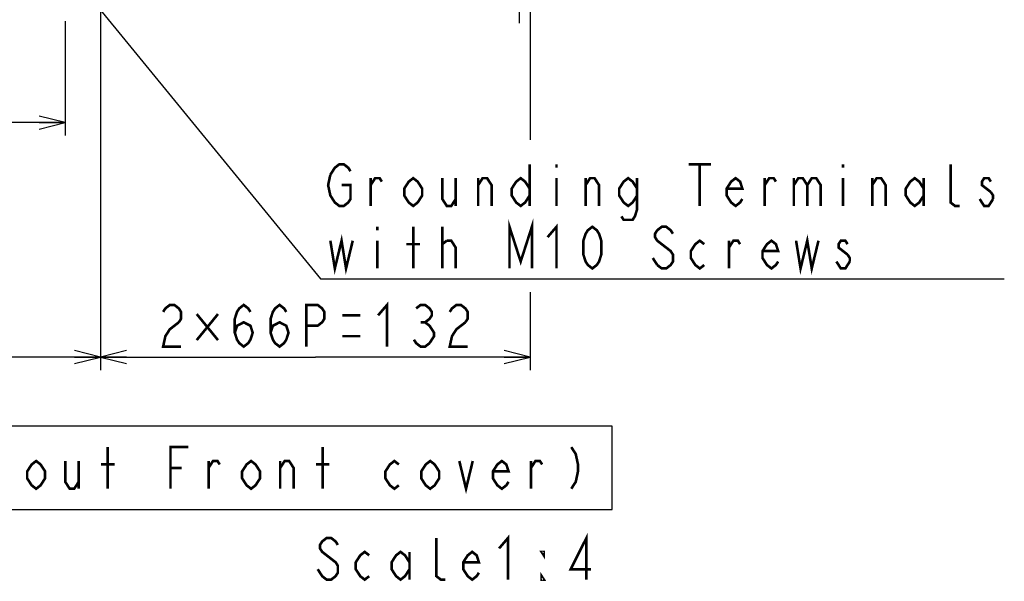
# Model space of a CAD drawing. Extents: x 27 to 410, y 33 to 287.
# Tile 25 of 31: x 234 to 310, y 33 to 76. Entities that reach past the tile are written whole.
import ezdxf

# ---------------------------------------------------------------- set-up
doc = ezdxf.new("R2010")
doc.units = 0
doc.header["$LTSCALE"] = 23.1
doc.linetypes.add('CENTER', pattern=[0.6, 0.375, -0.075, 0.075, -0.075])
doc.layers.get('0').update_dxf_attribs({"linetype": 'CONTINUOUS'})
for name, color, linetype in [('ALL_AXIS', 7, 'CONTINUOUS'), ('ALL_DIM', 7, 'CONTINUOUS'), ('ALL_NOTE', 7, 'CONTINUOUS')]:
    doc.layers.add(name, color=color, linetype=linetype)
doc.dimstyles.get("Standard").update_dxf_attribs({"dimtxt": 2.5, "dimasz": 2.5, "dimexe": 1.25, "dimexo": 0.625, "dimtad": 1, "dimcen": 2.5, "dimazin": 3, "dimtfac": 1, "dimtmove": 0, "dimatfit": 3})

# ---------------------------------------------------------------- blocks, each defined once
blk = doc.blocks.new('_OPEN')
at = {"color": 0, "linetype": 'BYBLOCK'}
for p, q in [((0, 0), (-1, 0.25)), ((-1, -0.25), (0, 0)), ((-1, 0), (0, 0))]:
    blk.add_line(p, q, dxfattribs=at)
blk = doc.blocks.new('*D19')
at = {"layer": 'ALL_DIM', "color": 2, "linetype": 'CONTINUOUS'}
for p, q in [((225.944, 75.816), (225.944, 67.016)), ((237.444, 75.816), (237.444, 67.016)), ((225.944, 68.016), (231.694, 68.016)), ((237.444, 68.016), (231.694, 68.016))]:
    blk.add_line(p, q, dxfattribs=at)
at = {"layer": 'ALL_DIM', "color": 2, "linetype": 'CONTINUOUS', "xscale": 2, "yscale": 2, "zscale": 2, "rotation": 180}
blk.add_blockref('_OPEN', (225.944, 68.016), dxfattribs=at)
at = {"layer": 'ALL_DIM', "color": 2, "linetype": 'CONTINUOUS', "xscale": 2, "yscale": 2, "zscale": 2}
blk.add_blockref('_OPEN', (237.444, 68.016), dxfattribs=at)
blk = doc.blocks.new('*D20')
at = {"layer": 'ALL_DIM', "color": 2, "linetype": 'CONTINUOUS'}
for p, q in [((190.169, 84.802), (190.169, 49.016)), ((240.169, 84.802), (240.169, 49.016)), ((190.169, 50.016), (215.169, 50.016)), ((240.169, 50.016), (215.169, 50.016))]:
    blk.add_line(p, q, dxfattribs=at)
at = {"layer": 'ALL_DIM', "color": 2, "linetype": 'CONTINUOUS', "xscale": 2, "yscale": 2, "zscale": 2, "rotation": 180}
blk.add_blockref('_OPEN', (190.169, 50.016), dxfattribs=at)
at = {"layer": 'ALL_DIM', "color": 2, "linetype": 'CONTINUOUS', "xscale": 2, "yscale": 2, "zscale": 2}
blk.add_blockref('_OPEN', (240.169, 50.016), dxfattribs=at)
blk = doc.blocks.new('*D21')
at = {"layer": 'ALL_DIM', "color": 2, "linetype": 'CONTINUOUS'}
for p, q in [((240.169, 84.802), (240.169, 49.016)), ((273.169, 84.802), (273.169, 66.686)), ((273.169, 54.997), (273.169, 49.016)), ((240.169, 50.016), (256.669, 50.016)), ((273.169, 50.016), (256.669, 50.016))]:
    blk.add_line(p, q, dxfattribs=at)
at = {"layer": 'ALL_DIM', "color": 2, "linetype": 'CONTINUOUS', "xscale": 2, "yscale": 2, "zscale": 2, "rotation": 180}
blk.add_blockref('_OPEN', (240.169, 50.016), dxfattribs=at)
at = {"layer": 'ALL_DIM', "color": 2, "linetype": 'CONTINUOUS', "xscale": 2, "yscale": 2, "zscale": 2}
blk.add_blockref('_OPEN', (273.169, 50.016), dxfattribs=at)

msp = doc.modelspace()

# ---------------------------------------------------------------- linework, layer by layer
at = {"layer": 'ALL_AXIS', "color": 7, "linetype": 'CENTER'}
msp.add_line((272.319, 79.141), (272.319, 75.641), dxfattribs=at)
at = {"layer": 'ALL_DIM', "color": 2, "linetype": 'CONTINUOUS', "const_width": 0.2}
for points in [[(244.973, 53.482), (245.145, 53.749), (245.489, 54.016), (245.833, 54.016), (246.177, 53.749), (246.349, 53.482), (246.349, 52.949), (246.177, 52.682)], [(250.477, 51.882), (250.649, 52.416), (251.165, 52.682), (251.681, 52.416), (251.853, 51.882), (251.681, 51.349), (251.509, 51.082), (251.165, 50.816), (250.821, 51.082), (250.649, 51.349), (250.477, 51.882), (250.477, 52.949), (250.649, 53.482), (250.821, 53.749), (251.165, 54.016), (251.509, 53.749), (251.681, 53.482)], [(253.229, 51.882), (253.401, 52.416), (253.917, 52.682), (254.433, 52.416), (254.605, 51.882), (254.433, 51.349), (254.261, 51.082), (253.917, 50.816), (253.573, 51.082), (253.401, 51.349), (253.229, 51.882), (253.229, 52.949), (253.401, 53.482), (253.573, 53.749), (253.917, 54.016), (254.261, 53.749), (254.433, 53.482)], [(255.981, 50.816), (255.981, 54.016), (256.841, 54.016), (257.185, 53.749), (257.357, 53.482), (257.357, 52.949), (257.185, 52.682), (256.841, 52.416), (255.981, 52.416)], [(261.485, 53.216), (262.173, 54.016), (262.173, 50.816)], [(264.409, 53.749), (264.753, 54.016), (265.097, 54.016), (265.441, 53.749), (265.613, 53.482), (265.613, 53.216), (265.441, 52.949), (265.097, 52.682), (265.441, 52.416), (265.613, 52.149), (265.785, 51.882), (265.785, 51.616), (265.441, 51.082)], [(266.989, 53.482), (267.161, 53.749), (267.505, 54.016), (267.849, 54.016), (268.193, 53.749), (268.365, 53.482), (268.365, 52.949), (268.193, 52.682)], [(247.553, 53.316), (249.187, 51.316)], [(249.187, 53.316), (247.553, 51.316)], [(258.733, 53.216), (260.109, 53.216)], [(246.177, 52.682), (245.489, 52.149), (245.145, 51.616), (244.973, 50.816), (246.349, 50.816)], [(264.753, 52.682), (265.097, 52.682)], [(268.193, 52.682), (267.505, 52.149), (267.161, 51.616), (266.989, 50.816), (268.365, 50.816)], [(258.733, 51.616), (260.109, 51.616)], [(265.441, 51.082), (265.097, 50.816), (264.753, 50.816), (264.409, 51.082), (264.237, 51.349)]]:
    msp.add_lwpolyline(points, dxfattribs=at)
at = {"layer": 'ALL_NOTE', "color": 2, "linetype": 'CONTINUOUS'}
for p, q in [((238.988, 78.111), (257.053, 56.016)), ((257.053, 56.016), (257.303, 56.016)), ((257.303, 56.016), (309.591, 56.016))]:
    msp.add_line(p, q, dxfattribs=at)
at = {"layer": 'ALL_NOTE', "color": 2, "linetype": 'CONTINUOUS', "const_width": 0.2}
for points in [[(257.819, 64.016), (258.163, 64.549), (258.507, 64.816), (258.851, 64.816), (259.195, 64.549), (259.367, 64.282)], [(273.127, 64.816), (273.127, 61.616)], [(275.191, 64.816), (275.191, 64.549)], [(285.339, 64.816), (287.059, 64.816)], [(286.199, 64.816), (286.199, 61.616)], [(297.207, 64.816), (297.207, 64.549)], [(306.151, 61.616), (305.807, 61.616), (305.463, 61.882), (305.463, 64.816)], [(258.679, 63.216), (259.367, 63.216), (259.367, 62.149), (259.195, 61.882), (258.851, 61.616), (258.507, 61.616), (258.163, 61.882), (257.991, 62.149), (257.819, 62.416), (257.647, 63.216), (257.819, 64.016)], [(260.915, 61.616), (260.915, 63.749)], [(260.915, 63.216), (261.259, 63.749), (261.603, 63.749), (261.775, 63.482)], [(264.871, 62.416), (264.527, 61.882), (264.183, 61.616), (263.839, 61.882), (263.495, 62.416), (263.495, 62.949), (263.839, 63.482), (264.183, 63.749), (264.527, 63.482), (264.871, 62.949), (264.871, 62.416)], [(266.419, 63.749), (266.419, 62.149), (266.763, 61.616), (267.107, 61.616), (267.451, 62.149)], [(267.451, 63.749), (267.451, 61.616)], [(269.171, 61.616), (269.171, 63.749)], [(269.171, 63.216), (269.515, 63.749), (269.859, 63.749), (270.203, 63.216), (270.203, 61.616)], [(273.127, 62.416), (272.783, 61.882), (272.439, 61.616), (272.095, 61.882), (271.751, 62.416), (271.751, 62.949), (272.095, 63.482), (272.439, 63.749), (272.783, 63.482), (273.127, 62.949)], [(275.191, 63.749), (275.191, 61.616)], [(277.427, 61.616), (277.427, 63.749)], [(277.427, 63.216), (277.771, 63.749), (278.115, 63.749), (278.459, 63.216), (278.459, 61.616)], [(281.383, 62.416), (281.039, 61.882), (280.695, 61.616), (280.351, 61.882), (280.007, 62.416), (280.007, 62.949), (280.351, 63.482), (280.695, 63.749), (281.039, 63.482), (281.383, 62.949)], [(281.383, 63.749), (281.383, 61.349), (281.211, 60.816), (281.039, 60.549), (280.351, 60.549), (280.179, 60.816)], [(289.467, 62.149), (289.295, 61.882), (288.951, 61.616), (288.607, 61.882), (288.263, 62.416), (288.263, 62.949), (288.607, 63.482), (288.951, 63.749), (289.295, 63.482), (289.467, 62.949), (288.263, 62.949)], [(291.187, 61.616), (291.187, 63.749)], [(291.187, 63.216), (291.531, 63.749), (291.875, 63.749), (292.047, 63.482)], [(293.423, 63.749), (293.423, 61.616)], [(293.423, 63.216), (293.767, 63.749), (294.111, 63.749), (294.455, 63.216), (294.455, 61.616)], [(294.455, 63.216), (294.799, 63.749), (295.143, 63.749), (295.487, 63.216), (295.487, 61.616)], [(297.207, 63.749), (297.207, 61.616)], [(299.443, 61.616), (299.443, 63.749)], [(299.443, 63.216), (299.787, 63.749), (300.131, 63.749), (300.475, 63.216), (300.475, 61.616)], [(303.399, 62.416), (303.055, 61.882), (302.711, 61.616), (302.367, 61.882), (302.023, 62.416), (302.023, 62.949), (302.367, 63.482), (302.711, 63.749), (303.055, 63.482), (303.399, 62.949)], [(303.399, 63.749), (303.399, 61.616)], [(308.559, 63.482), (308.387, 63.749), (308.043, 63.749), (307.871, 63.482), (307.871, 63.216), (308.559, 62.682)], [(308.559, 62.682), (308.731, 62.416), (308.731, 62.149)], [(308.731, 62.149), (308.387, 61.616), (308.043, 61.616), (307.871, 61.882), (307.699, 62.149)], [(271.579, 56.816), (271.579, 60.016), (272.439, 57.349), (273.299, 60.016), (273.299, 56.816)], [(261.431, 60.016), (261.431, 59.749)], [(264.183, 56.816), (264.183, 60.016)], [(266.419, 56.816), (266.419, 60.016)], [(274.503, 59.216), (275.191, 60.016), (275.191, 56.816)], [(277.943, 56.816), (277.599, 57.082), (277.427, 57.349), (277.255, 57.882), (277.255, 58.949), (277.427, 59.482), (277.599, 59.749), (277.943, 60.016), (278.287, 59.749), (278.459, 59.482), (278.631, 58.949), (278.631, 57.882), (278.459, 57.349), (278.287, 57.082), (277.943, 56.816)], [(284.135, 59.482), (283.963, 59.749), (283.619, 60.016), (283.275, 60.016), (282.931, 59.749), (282.759, 59.482), (282.759, 59.216), (282.931, 58.949), (283.275, 58.682), (283.619, 58.416), (283.963, 58.149), (284.135, 57.882), (284.135, 57.349), (283.963, 57.082), (283.619, 56.816), (283.275, 56.816), (282.931, 57.082)], [(257.819, 58.949), (258.163, 56.816), (258.679, 58.949), (259.023, 56.816), (259.539, 58.949)], [(261.431, 58.949), (261.431, 56.816)], [(266.419, 58.682), (266.763, 58.949)], [(266.763, 58.949), (267.107, 58.949), (267.451, 58.416), (267.451, 56.816)], [(286.543, 57.082), (286.199, 56.816), (285.855, 57.082), (285.511, 57.616), (285.511, 58.149), (285.855, 58.682), (286.199, 58.949), (286.543, 58.682)], [(288.435, 56.816), (288.435, 58.949)], [(288.435, 58.416), (288.779, 58.949), (289.123, 58.949), (289.295, 58.682)], [(292.219, 57.349), (292.047, 57.082), (291.703, 56.816), (291.359, 57.082), (291.015, 57.616), (291.015, 58.149), (291.359, 58.682), (291.703, 58.949), (292.047, 58.682), (292.219, 58.149), (291.015, 58.149)], [(293.595, 58.949), (293.939, 56.816), (294.455, 58.949), (294.799, 56.816), (295.315, 58.949)], [(297.551, 58.682), (297.379, 58.949), (297.035, 58.949), (296.863, 58.682), (296.863, 58.416), (297.551, 57.882)], [(263.667, 58.682), (264.699, 58.682)], [(282.931, 57.082), (282.587, 57.616)], [(297.551, 57.882), (297.723, 57.616), (297.723, 57.349)], [(297.723, 57.349), (297.379, 56.816), (297.035, 56.816), (296.863, 57.082), (296.691, 57.349)], [(240.721, 39.901), (240.721, 43.101)], [(245.537, 39.901), (245.537, 43.101), (246.913, 43.101)], [(257.233, 39.901), (257.233, 43.101)], [(276.325, 43.101), (276.669, 42.567), (276.841, 41.767), (276.841, 41.234), (276.669, 40.434), (276.325, 39.901)], [(235.905, 40.701), (235.561, 40.167), (235.217, 39.901), (234.873, 40.167), (234.529, 40.701), (234.529, 41.234), (234.873, 41.767), (235.217, 42.034), (235.561, 41.767), (235.905, 41.234), (235.905, 40.701)], [(237.453, 42.034), (237.453, 40.434), (237.797, 39.901), (238.141, 39.901), (238.485, 40.434)], [(238.485, 42.034), (238.485, 39.901)], [(240.205, 41.767), (241.237, 41.767)], [(248.461, 39.901), (248.461, 42.034)], [(248.461, 41.501), (248.805, 42.034), (249.149, 42.034), (249.321, 41.767)], [(252.417, 40.701), (252.073, 40.167), (251.729, 39.901), (251.385, 40.167), (251.041, 40.701), (251.041, 41.234), (251.385, 41.767), (251.729, 42.034), (252.073, 41.767), (252.417, 41.234), (252.417, 40.701)], [(253.965, 39.901), (253.965, 42.034)], [(253.965, 41.501), (254.309, 42.034), (254.653, 42.034), (254.997, 41.501), (254.997, 39.901)], [(256.717, 41.767), (257.749, 41.767)], [(263.081, 40.167), (262.737, 39.901), (262.393, 40.167), (262.049, 40.701), (262.049, 41.234), (262.393, 41.767), (262.737, 42.034), (263.081, 41.767)], [(266.177, 40.701), (265.833, 40.167), (265.489, 39.901), (265.145, 40.167), (264.801, 40.701), (264.801, 41.234), (265.145, 41.767), (265.489, 42.034), (265.833, 41.767), (266.177, 41.234), (266.177, 40.701)], [(267.725, 42.034), (268.241, 39.901), (268.757, 42.034)], [(271.509, 40.434), (271.337, 40.167), (270.993, 39.901), (270.649, 40.167), (270.305, 40.701), (270.305, 41.234), (270.649, 41.767), (270.993, 42.034), (271.337, 41.767), (271.509, 41.234), (270.305, 41.234)], [(273.229, 39.901), (273.229, 42.034)], [(273.229, 41.501), (273.573, 42.034), (273.917, 42.034), (274.089, 41.767)], [(245.537, 41.501), (246.397, 41.501)], [(270.779, 35.323), (271.467, 36.123), (271.467, 32.923)], [(277.487, 32.923), (277.487, 36.123), (276.283, 33.723), (277.831, 33.723)], [(258.395, 35.59), (258.223, 35.857), (257.879, 36.123), (257.535, 36.123), (257.191, 35.857), (257.019, 35.59), (257.019, 35.323), (257.191, 35.057), (257.535, 34.79)], [(266.651, 32.923), (266.307, 32.923), (265.963, 33.19), (265.963, 36.123)], [(257.535, 34.79), (258.223, 34.257), (258.395, 33.99), (258.395, 33.457), (258.223, 33.19), (257.879, 32.923), (257.535, 32.923), (257.191, 33.19), (257.019, 33.457), (256.847, 33.723)], [(260.803, 33.19), (260.459, 32.923), (260.115, 33.19), (259.771, 33.723), (259.771, 34.257), (260.115, 34.79), (260.459, 35.057), (260.803, 34.79)], [(263.899, 33.723), (263.555, 33.19), (263.211, 32.923), (262.867, 33.19), (262.523, 33.723), (262.523, 34.257), (262.867, 34.79), (263.211, 35.057), (263.555, 34.79), (263.899, 34.257)], [(263.899, 35.057), (263.899, 32.923)], [(269.231, 33.457), (269.059, 33.19), (268.715, 32.923), (268.371, 33.19), (268.027, 33.723), (268.027, 34.257), (268.371, 34.79), (268.715, 35.057), (269.059, 34.79), (269.231, 34.257), (268.027, 34.257)], [(274.219, 35.057), (274.219, 34.79), (274.047, 35.057), (274.219, 35.057)], [(274.219, 32.923), (274.047, 32.923), (274.047, 33.19), (274.219, 32.923)]]:
    msp.add_lwpolyline(points, dxfattribs=at)
at = {"layer": 'ALL_NOTE', "color": 2, "linetype": 'CONTINUOUS'}
msp.add_lwpolyline([(199.217, 38.301), (279.473, 38.301), (279.473, 44.701), (199.217, 44.701), (199.217, 38.301)], dxfattribs=at)

# ---------------------------------------------------------------- dimensions: what is measured, and where the dimension line sits
at = {"layer": 'ALL_DIM', "color": 2, "linetype": 'CONTINUOUS'}
for base, p1, p2, picture, middle in [((240.169, 50.016), (190.169, 84.802), (240.169, 84.802), '*D20', (211.041, 50.816)), ((273.169, 50.016), (240.169, 84.802), (273.169, 84.802), '*D21', (244.285, 50.816)), ((237.444, 68.016), (225.944, 75.816), (237.444, 75.816), '*D19', (228.942, 68.816))]:
    dim = msp.add_linear_dim(base=base, p1=p1, p2=p2, dimstyle='Standard', dxfattribs=at)
    dim.commit()
    dim.dimension.update_dxf_attribs({"geometry": picture, "text_midpoint": middle, "dimtype": 128})

doc.saveas('drawing.dxf')
